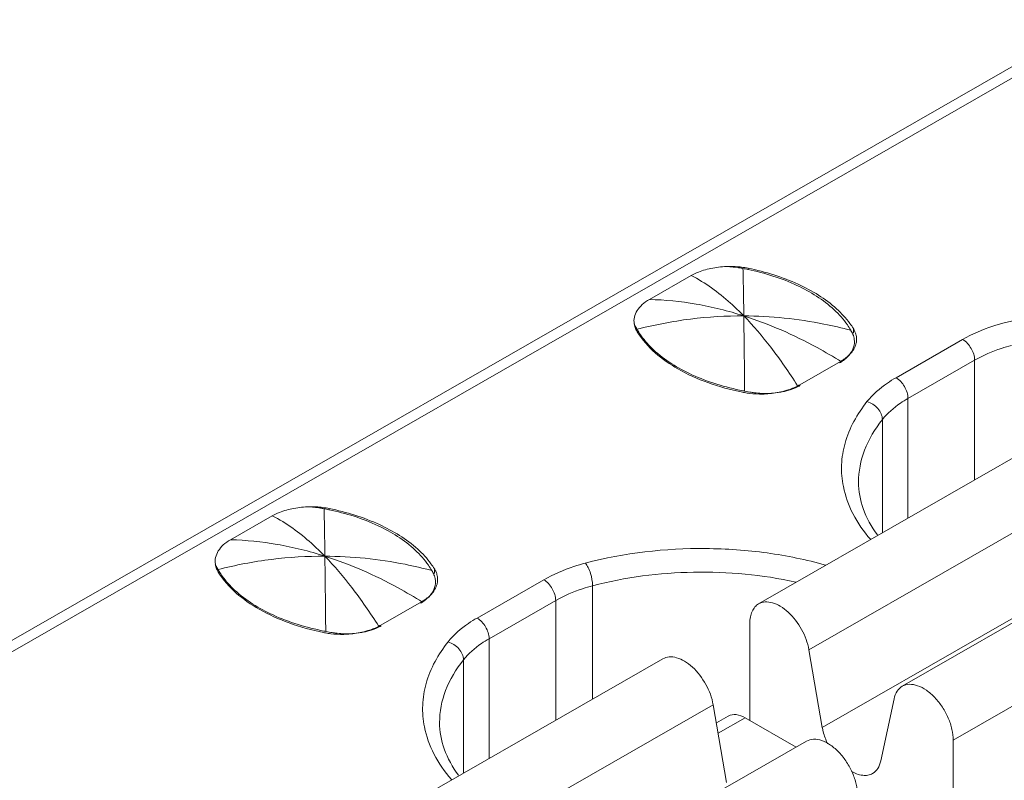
# Model space of a CAD drawing. Header units: centimetres. Extents: x -24.5 to 49.7, y -16.6 to 18.4.
# Tile 96 of 248: x -17.1 to -16.691, y -6.034 to -5.718. Entities that reach past the tile are written whole.
import ezdxf

# ---------------------------------------------------------------- set-up
doc = ezdxf.new("R2010")
doc.units = ezdxf.units.CM
doc.header["$MEASUREMENT"] = 0
doc.layers.add('layer 1', color=7, linetype='Continuous')

msp = doc.modelspace()

# ---------------------------------------------------------------- linework, layer by layer
at = {"layer": 'layer 1', "color": 1, "lineweight": 0}
msp.add_open_spline([(24.98821, 18.39808), (24.98821, 18.39808), (24.98821, -16.60193), (24.98821, -16.60193), (24.98821, -16.60193), (-24.51772, -16.60193), (-24.51772, -16.60193), (-24.51772, -16.60193), (-24.51772, 18.39808), (-24.51772, 18.39808), (-24.51772, 18.39808), (24.98821, 18.39808), (24.98821, 18.39808)], degree=3, knots=[0, 0, 0, 0, 0.25, 0.25, 0.25, 0.5, 0.5, 0.5, 0.75, 0.75, 0.75, 1, 1, 1, 1], dxfattribs=at)
at = {"layer": 'layer 1', "color": 5, "lineweight": 0}
msp.add_open_spline([(-23.26688, 17.18067), (-23.26688, 17.18067), (-23.26688, -15.60944), (-23.26688, -15.60944), (-23.26688, -15.60944), (23.98644, -15.60944), (23.98644, -15.60944)], degree=3, knots=[0, 0, 0, 0, 0.5, 0.5, 0.5, 1, 1, 1, 1], dxfattribs=at)
at = {"layer": 'layer 1', "lineweight": 9}
for points in [[(-18.95873, -7.952), (-18.95873, -7.952), (-13.17496, -4.63457), (-13.17496, -4.63457)], [(-18.91328, -7.95642), (-18.91328, -7.95642), (-13.12951, -4.63898), (-13.12951, -4.63898)], [(-17.42464, -6.15989), (-17.42464, -6.15989), (-15.68056, -5.15954), (-15.68056, -5.15954)], [(-15.67357, -5.16021), (-15.67357, -5.16021), (-17.41765, -6.16058), (-17.41765, -6.16058)], [(-17.05368, -6.37504), (-17.05368, -6.37504), (-15.29967, -5.36898), (-15.29967, -5.36898)], [(-17.02262, -6.39286), (-17.02262, -6.39286), (-15.26861, -5.38679), (-15.26861, -5.38679)], [(-15.25867, -5.41546), (-15.25867, -5.41546), (-17.00274, -6.41582), (-17.00274, -6.41582)], [(-16.80267, -5.82028), (-16.80359, -5.82023), (-16.8045, -5.82021), (-16.80542, -5.82023)], [(-16.80153, -5.82068), (-16.80197, -5.82062), (-16.80242, -5.82056), (-16.80286, -5.82052)], [(-16.7972, -5.82098), (-16.799, -5.82061), (-16.80083, -5.82038), (-16.80267, -5.82028)], [(-16.80081, -5.8208), (-16.80105, -5.82076), (-16.80129, -5.82072), (-16.80153, -5.82068)], [(-16.83822, -5.83393), (-16.83822, -5.83393), (-16.8209, -5.82399), (-16.8209, -5.82399)], [(-16.79937, -5.82105), (-16.79985, -5.82096), (-16.80033, -5.82087), (-16.80081, -5.8208)], [(-16.79728, -5.82146), (-16.79798, -5.82132), (-16.79867, -5.82118), (-16.79937, -5.82105)], [(-16.7972, -5.82098), (-16.7972, -5.82098), (-16.7972, -5.82163), (-16.7972, -5.82163)], [(-16.84429, -5.84512), (-16.84439, -5.84477), (-16.84445, -5.84441), (-16.8445, -5.84404)], [(-16.84407, -5.84573), (-16.84407, -5.84573), (-16.84407, -5.84508), (-16.84407, -5.84508)], [(-16.84407, -5.84508), (-16.84393, -5.84536), (-16.84378, -5.84562), (-16.84363, -5.84589)], [(-16.84363, -5.84589), (-16.84355, -5.84603), (-16.84348, -5.84616), (-16.8434, -5.84631)], [(-16.8434, -5.84631), (-16.84325, -5.84656), (-16.8431, -5.84681), (-16.84294, -5.84706)], [(-16.75441, -5.84711), (-16.75449, -5.84698), (-16.75457, -5.84684), (-16.75465, -5.8467)], [(-16.75397, -5.84796), (-16.75411, -5.84768), (-16.75426, -5.84739), (-16.75441, -5.84711)], [(-16.75354, -5.84602), (-16.75354, -5.84602), (-16.75354, -5.84796), (-16.75354, -5.84796)], [(-16.75336, -5.84632), (-16.75342, -5.84622), (-16.75348, -5.84612), (-16.75354, -5.84602)], [(-16.75274, -5.84765), (-16.7529, -5.84719), (-16.75311, -5.84675), (-16.75336, -5.84632)], [(-16.75311, -5.85149), (-16.75311, -5.85122), (-16.75313, -5.85095), (-16.75316, -5.85068)], [(-16.75314, -5.85214), (-16.75313, -5.85193), (-16.75311, -5.85171), (-16.75311, -5.85149)], [(-16.75265, -5.85297), (-16.7525, -5.85255), (-16.75239, -5.85212), (-16.75231, -5.85167)], [(-16.75231, -5.85167), (-16.75225, -5.85126), (-16.75222, -5.85084), (-16.75222, -5.85042)], [(-16.73583, -5.8664), (-16.73583, -5.8664), (-16.70817, -5.85054), (-16.70817, -5.85054)], [(-16.77579, -5.86937), (-16.77579, -5.86937), (-16.7589, -5.85968), (-16.7589, -5.85968)], [(-16.75929, -5.86029), (-16.75902, -5.86013), (-16.75876, -5.85998), (-16.75851, -5.85981)], [(-16.7032, -5.85914), (-16.7032, -5.85914), (-16.73087, -5.87501), (-16.73087, -5.87501)], [(-16.7032, -5.90888), (-16.7032, -5.90888), (-16.7032, -5.85914), (-16.7032, -5.85914)], [(-16.77672, -5.86972), (-16.77672, -5.86972), (-16.77647, -5.87011), (-16.77647, -5.87011)], [(-16.77651, -5.86977), (-16.77627, -5.86964), (-16.77603, -5.86951), (-16.77579, -5.86937)], [(-16.77647, -5.87011), (-16.77621, -5.86998), (-16.77595, -5.86984), (-16.77569, -5.86969)], [(-16.79961, -5.87245), (-16.79933, -5.8725), (-16.79905, -5.87256), (-16.79877, -5.87261)], [(-16.79945, -5.87181), (-16.7992, -5.87186), (-16.79894, -5.8719), (-16.79868, -5.87195)], [(-16.79877, -5.87261), (-16.79806, -5.87273), (-16.79734, -5.87285), (-16.79662, -5.87293)], [(-16.79651, -5.87236), (-16.79651, -5.87236), (-16.79868, -5.87195), (-16.79868, -5.87195)], [(-16.79662, -5.87293), (-16.79481, -5.87315), (-16.79299, -5.87323), (-16.79116, -5.8732)], [(-16.73087, -5.87501), (-16.73087, -5.87501), (-16.73087, -5.92475), (-16.73087, -5.92475)], [(-16.6587, -5.88335), (-16.6587, -5.88335), (-16.79286, -5.9603), (-16.79286, -5.9603)], [(-16.74151, -5.93085), (-16.74151, -5.93085), (-16.74151, -5.88379), (-16.74151, -5.88379)], [(-16.63783, -5.90243), (-16.63783, -5.90243), (-16.77199, -5.97938), (-16.77199, -5.97938)], [(-16.59907, -5.91755), (-16.59907, -5.91755), (-16.73323, -5.9945), (-16.73323, -5.9945)], [(-16.97658, -5.92003), (-16.9775, -5.91998), (-16.97842, -5.91996), (-16.97933, -5.91998)], [(-16.97544, -5.92043), (-16.97589, -5.92037), (-16.97633, -5.92031), (-16.97677, -5.92026)], [(-16.9711, -5.92074), (-16.97291, -5.92036), (-16.97474, -5.92013), (-16.97658, -5.92003)], [(-16.97472, -5.92055), (-16.97496, -5.92051), (-16.9752, -5.92048), (-16.97544, -5.92043)], [(-16.97328, -5.9208), (-16.97376, -5.92071), (-16.97424, -5.92062), (-16.97472, -5.92055)], [(-16.97119, -5.92122), (-16.97189, -5.92107), (-16.97258, -5.92093), (-16.97328, -5.9208)], [(-16.9711, -5.92074), (-16.9711, -5.92074), (-16.9711, -5.92138), (-16.9711, -5.92138)], [(-17.01213, -5.93368), (-17.01213, -5.93368), (-16.99481, -5.92374), (-16.99481, -5.92374)], [(-16.76643, -6.01161), (-16.76643, -6.01161), (-16.63227, -5.93466), (-16.63227, -5.93466)], [(-16.57791, -5.93991), (-16.57791, -5.93991), (-16.71207, -6.01687), (-16.71207, -6.01687)], [(-17.0182, -5.94488), (-17.01829, -5.94452), (-17.01836, -5.94416), (-17.01841, -5.94379)], [(-17.01799, -5.94548), (-17.01799, -5.94548), (-17.01799, -5.94484), (-17.01799, -5.94484)], [(-17.01799, -5.94484), (-17.01784, -5.94511), (-17.01769, -5.94538), (-17.01754, -5.94565)], [(-17.01754, -5.94565), (-17.01747, -5.94578), (-17.01739, -5.94592), (-17.0173, -5.94605)], [(-17.0173, -5.94605), (-17.01716, -5.94631), (-17.01701, -5.94656), (-17.01685, -5.94681)], [(-16.92833, -5.94687), (-16.9284, -5.94673), (-16.92848, -5.94659), (-16.92856, -5.94645)], [(-16.92788, -5.94771), (-16.92802, -5.94743), (-16.92817, -5.94714), (-16.92833, -5.94687)], [(-16.92745, -5.94577), (-16.92745, -5.94577), (-16.92745, -5.94771), (-16.92745, -5.94771)], [(-16.92727, -5.94608), (-16.92733, -5.94597), (-16.92739, -5.94587), (-16.92745, -5.94577)], [(-16.92664, -5.9474), (-16.92682, -5.94694), (-16.92703, -5.9465), (-16.92727, -5.94608)], [(-16.92703, -5.95124), (-16.92703, -5.95097), (-16.92704, -5.95071), (-16.92707, -5.95044)], [(-16.92706, -5.9519), (-16.92703, -5.95168), (-16.92703, -5.95146), (-16.92703, -5.95124)], [(-16.92656, -5.95272), (-16.92641, -5.9523), (-16.9263, -5.95187), (-16.92623, -5.95142)], [(-16.92623, -5.95142), (-16.92616, -5.95101), (-16.92612, -5.95059), (-16.92612, -5.95017)], [(-16.90975, -5.96616), (-16.90975, -5.96616), (-16.88208, -5.95029), (-16.88208, -5.95029)], [(-16.86182, -5.95279), (-16.86182, -5.95279), (-16.86182, -5.99985), (-16.86182, -5.99985)], [(-16.9497, -5.96912), (-16.9497, -5.96912), (-16.93281, -5.95943), (-16.93281, -5.95943)], [(-16.9332, -5.96004), (-16.93294, -5.95989), (-16.93268, -5.95973), (-16.93242, -5.95956)], [(-16.87711, -5.95889), (-16.87711, -5.95889), (-16.90478, -5.97476), (-16.90478, -5.97476)], [(-16.87711, -6.00863), (-16.87711, -6.00863), (-16.87711, -5.95889), (-16.87711, -5.95889)], [(-16.97336, -5.97156), (-16.9731, -5.9716), (-16.97284, -5.97165), (-16.97258, -5.9717)], [(-16.97043, -5.97212), (-16.97043, -5.97212), (-16.97258, -5.9717), (-16.97258, -5.9717)], [(-16.95063, -5.96947), (-16.95063, -5.96947), (-16.95038, -5.96986), (-16.95038, -5.96986)], [(-16.95043, -5.96952), (-16.95018, -5.96939), (-16.94994, -5.96926), (-16.9497, -5.96912)], [(-16.95038, -5.96986), (-16.95012, -5.96973), (-16.94985, -5.96959), (-16.9496, -5.96944)], [(-16.79653, -6.00868), (-16.79653, -6.00868), (-16.79653, -5.96841), (-16.79653, -5.96841)], [(-16.97352, -5.9722), (-16.97324, -5.97226), (-16.97296, -5.97231), (-16.97268, -5.97236)], [(-16.97268, -5.97236), (-16.97197, -5.97249), (-16.97125, -5.9726), (-16.97053, -5.97268)], [(-16.97053, -5.97268), (-16.96872, -5.9729), (-16.96689, -5.97299), (-16.96507, -5.97295)], [(-16.90478, -5.97476), (-16.90478, -5.97476), (-16.90478, -6.0245), (-16.90478, -6.0245)], [(-16.77199, -5.97938), (-16.77199, -5.97938), (-16.76643, -6.01161), (-16.76643, -6.01161)], [(-16.8326, -5.9831), (-16.8326, -5.9831), (-16.96676, -6.06005), (-16.96676, -6.06005)], [(-16.91542, -6.0306), (-16.91542, -6.0306), (-16.91542, -5.98354), (-16.91542, -5.98354)], [(-16.74217, -6.02552), (-16.74217, -6.02552), (-16.73661, -5.99967), (-16.73661, -5.99967)], [(-16.81174, -6.00218), (-16.81174, -6.00218), (-16.9459, -6.07913), (-16.9459, -6.07913)], [(-16.80618, -6.03441), (-16.80618, -6.03441), (-16.81174, -6.00218), (-16.81174, -6.00218)], [(-16.81043, -6.00974), (-16.81043, -6.00974), (-16.80547, -6.00689), (-16.80547, -6.00689)], [(-16.79847, -6.00757), (-16.79847, -6.00757), (-16.8097, -6.01401), (-16.8097, -6.01401)], [(-16.77725, -6.01975), (-16.77725, -6.01975), (-16.79847, -6.00757), (-16.79847, -6.00757)], [(-16.71207, -6.01687), (-16.71207, -6.01687), (-16.71207, -6.05786), (-16.71207, -6.05786)], [(-16.77298, -6.0173), (-16.77298, -6.0173), (-16.90714, -6.09425), (-16.90714, -6.09425)]]:
    msp.add_open_spline(points, degree=3, dxfattribs=at)
for points, knots in [([(-16.81784, -5.82254), (-16.81691, -5.82217), (-16.81595, -5.82186), (-16.81498, -5.82158), (-16.81397, -5.8213), (-16.81294, -5.82107), (-16.81192, -5.82088), (-16.81085, -5.82069), (-16.80978, -5.82054), (-16.80871, -5.82042), (-16.80761, -5.8203), (-16.80651, -5.82021), (-16.80542, -5.82023)], [0, 0, 0, 0, 0.25, 0.25, 0.25, 0.5, 0.5, 0.5, 0.75, 0.75, 0.75, 1, 1, 1, 1]), ([(-16.80286, -5.82052), (-16.80329, -5.82047), (-16.80372, -5.82045), (-16.80415, -5.8204), (-16.80458, -5.82035), (-16.80502, -5.82028), (-16.80545, -5.82026)], [0, 0, 0, 0, 0.5, 0.5, 0.5, 1, 1, 1, 1]), ([(-16.81784, -5.82254), (-16.81811, -5.82264), (-16.81838, -5.82276), (-16.81865, -5.82288), (-16.81942, -5.82321), (-16.82017, -5.82358), (-16.8209, -5.82399)], [0, 0, 0, 0, 0.5, 0.5, 0.5, 1, 1, 1, 1]), ([(-16.79902, -5.84075), (-16.80081, -5.83891), (-16.80266, -5.83712), (-16.80457, -5.83541), (-16.80953, -5.83096), (-16.81497, -5.82698), (-16.8209, -5.82399)], [0, 0, 0, 0, 0.5, 0.5, 0.5, 1, 1, 1, 1]), ([(-16.79937, -5.82105), (-16.79934, -5.82233), (-16.79931, -5.82361), (-16.79928, -5.82489), (-16.79917, -5.83018), (-16.79909, -5.83546), (-16.79902, -5.84075)], [0, 0, 0, 0, 0.5, 0.5, 0.5, 1, 1, 1, 1]), ([(-16.76155, -5.83819), (-16.76604, -5.83401), (-16.77136, -5.83072), (-16.77695, -5.8281), (-16.78344, -5.82506), (-16.7903, -5.82293), (-16.79728, -5.82146)], [0, 0, 0, 0, 0.5, 0.5, 0.5, 1, 1, 1, 1]), ([(-16.76051, -5.83782), (-16.76517, -5.83359), (-16.77064, -5.83027), (-16.77639, -5.82763), (-16.78304, -5.82458), (-16.79006, -5.82244), (-16.7972, -5.82098)], [0, 0, 0, 0, 0.5, 0.5, 0.5, 1, 1, 1, 1]), ([(-16.8445, -5.84404), (-16.8447, -5.84314), (-16.84463, -5.84219), (-16.84442, -5.84128), (-16.84419, -5.84032), (-16.84379, -5.83942), (-16.84329, -5.83858), (-16.84272, -5.83766), (-16.84202, -5.83683), (-16.84123, -5.83609), (-16.84032, -5.83524), (-16.83929, -5.83453), (-16.83822, -5.83393)], [0, 0, 0, 0, 0.25, 0.25, 0.25, 0.5, 0.5, 0.5, 0.75, 0.75, 0.75, 1, 1, 1, 1]), ([(-16.79902, -5.84075), (-16.80551, -5.83867), (-16.81213, -5.83702), (-16.81885, -5.83586), (-16.82525, -5.83475), (-16.83173, -5.8341), (-16.83822, -5.83393)], [0, 0, 0, 0, 0.5, 0.5, 0.5, 1, 1, 1, 1]), ([(-16.79902, -5.84075), (-16.80643, -5.84071), (-16.81385, -5.84116), (-16.82121, -5.84208), (-16.82868, -5.84302), (-16.8361, -5.84444), (-16.8434, -5.84631)], [0, 0, 0, 0, 0.5, 0.5, 0.5, 1, 1, 1, 1]), ([(-16.75465, -5.8467), (-16.75832, -5.84573), (-16.76202, -5.84487), (-16.76574, -5.84413), (-16.77669, -5.84196), (-16.78787, -5.8408), (-16.79902, -5.84075)], [0, 0, 0, 0, 0.5, 0.5, 0.5, 1, 1, 1, 1]), ([(-16.75851, -5.85981), (-16.76184, -5.85775), (-16.76521, -5.85577), (-16.76864, -5.85389), (-16.77833, -5.8486), (-16.78851, -5.8441), (-16.79902, -5.84075)], [0, 0, 0, 0, 0.5, 0.5, 0.5, 1, 1, 1, 1]), ([(-16.79902, -5.84075), (-16.79504, -5.84484), (-16.79136, -5.84921), (-16.78787, -5.85373), (-16.78391, -5.85888), (-16.78021, -5.86424), (-16.77672, -5.86972)], [0, 0, 0, 0, 0.5, 0.5, 0.5, 1, 1, 1, 1]), ([(-16.79868, -5.87195), (-16.79871, -5.869), (-16.79873, -5.86603), (-16.79876, -5.86307), (-16.79884, -5.85563), (-16.79892, -5.84819), (-16.79902, -5.84075)], [0, 0, 0, 0, 0.5, 0.5, 0.5, 1, 1, 1, 1]), ([(-16.75465, -5.8467), (-16.75508, -5.84595), (-16.75555, -5.84521), (-16.75604, -5.84449), (-16.75763, -5.84219), (-16.75951, -5.84009), (-16.76155, -5.83819)], [0, 0, 0, 0, 0.5, 0.5, 0.5, 1, 1, 1, 1]), ([(-16.75354, -5.84602), (-16.75399, -5.84529), (-16.75447, -5.84458), (-16.75498, -5.84389), (-16.7566, -5.84168), (-16.75848, -5.83966), (-16.76051, -5.83782)], [0, 0, 0, 0, 0.5, 0.5, 0.5, 1, 1, 1, 1]), ([(-16.59118, -5.84444), (-16.59911, -5.84219), (-16.60721, -5.84054), (-16.61538, -5.83941), (-16.62383, -5.83825), (-16.63235, -5.83764), (-16.6409, -5.83758), (-16.65774, -5.83744), (-16.67469, -5.83938), (-16.69093, -5.84365)], [0, 0, 0, 0, 0.333333, 0.333333, 0.333333, 0.666667, 0.666667, 0.666667, 1, 1, 1, 1]), ([(-16.84452, -5.84405), (-16.84449, -5.84414), (-16.84445, -5.84423), (-16.84442, -5.84432), (-16.84433, -5.84459), (-16.8442, -5.84484), (-16.84407, -5.84508)], [0, 0, 0, 0, 0.5, 0.5, 0.5, 1, 1, 1, 1]), ([(-16.84326, -5.84741), (-16.84338, -5.84723), (-16.84348, -5.84704), (-16.84359, -5.84685), (-16.84388, -5.8463), (-16.84413, -5.84573), (-16.84429, -5.84512)], [0, 0, 0, 0, 0.5, 0.5, 0.5, 1, 1, 1, 1]), ([(-16.69093, -5.84365), (-16.69251, -5.84406), (-16.69407, -5.84452), (-16.69562, -5.84503), (-16.69997, -5.84646), (-16.70421, -5.84827), (-16.70817, -5.85054)], [0, 0, 0, 0, 0.5, 0.5, 0.5, 1, 1, 1, 1]), ([(-16.84326, -5.84741), (-16.83925, -5.85387), (-16.83302, -5.85892), (-16.82635, -5.86275), (-16.82236, -5.86504), (-16.81821, -5.8669), (-16.81392, -5.86845), (-16.80927, -5.87013), (-16.80446, -5.87145), (-16.79961, -5.87245)], [0, 0, 0, 0, 0.333333, 0.333333, 0.333333, 0.666667, 0.666667, 0.666667, 1, 1, 1, 1]), ([(-16.84294, -5.84706), (-16.84253, -5.84775), (-16.84208, -5.84842), (-16.84161, -5.84907), (-16.84011, -5.85115), (-16.83837, -5.85307), (-16.8365, -5.85481)], [0, 0, 0, 0, 0.5, 0.5, 0.5, 1, 1, 1, 1]), ([(-16.75316, -5.85068), (-16.75318, -5.85045), (-16.75322, -5.85023), (-16.75327, -5.84999), (-16.75341, -5.84929), (-16.75366, -5.84861), (-16.75397, -5.84796)], [0, 0, 0, 0, 0.5, 0.5, 0.5, 1, 1, 1, 1]), ([(-16.75222, -5.85042), (-16.75222, -5.84972), (-16.75232, -5.84901), (-16.75251, -5.84833), (-16.75257, -5.8481), (-16.75265, -5.84787), (-16.75274, -5.84765)], [0, 0, 0, 0, 0.5, 0.5, 0.5, 1, 1, 1, 1]), ([(-16.75471, -5.85624), (-16.75449, -5.85592), (-16.75428, -5.85559), (-16.7541, -5.85525), (-16.75359, -5.85429), (-16.75324, -5.85323), (-16.75314, -5.85214)], [0, 0, 0, 0, 0.5, 0.5, 0.5, 1, 1, 1, 1]), ([(-16.75409, -5.85563), (-16.75394, -5.85542), (-16.75378, -5.8552), (-16.75364, -5.85498), (-16.75323, -5.85435), (-16.75289, -5.85368), (-16.75265, -5.85297)], [0, 0, 0, 0, 0.5, 0.5, 0.5, 1, 1, 1, 1]), ([(-16.7032, -5.85914), (-16.7032, -5.85744), (-16.70378, -5.85576), (-16.70466, -5.85424), (-16.70553, -5.85273), (-16.70669, -5.85139), (-16.70817, -5.85054)], [0, 0, 0, 0, 0.5, 0.5, 0.5, 1, 1, 1, 1]), ([(-16.6879, -5.85304), (-16.6893, -5.85341), (-16.69069, -5.85382), (-16.69207, -5.85427), (-16.69592, -5.85553), (-16.69969, -5.85713), (-16.7032, -5.85914)], [0, 0, 0, 0, 0.5, 0.5, 0.5, 1, 1, 1, 1]), ([(-16.8365, -5.85481), (-16.83186, -5.85913), (-16.82634, -5.8625), (-16.82055, -5.86515), (-16.81381, -5.86825), (-16.80669, -5.87038), (-16.79945, -5.87181)], [0, 0, 0, 0, 0.5, 0.5, 0.5, 1, 1, 1, 1]), ([(-16.7589, -5.85968), (-16.75841, -5.8594), (-16.75793, -5.8591), (-16.75746, -5.85878), (-16.75619, -5.8579), (-16.75502, -5.85685), (-16.75409, -5.85563)], [0, 0, 0, 0, 0.5, 0.5, 0.5, 1, 1, 1, 1]), ([(-16.75851, -5.85981), (-16.75812, -5.85955), (-16.75775, -5.85928), (-16.75738, -5.85899), (-16.75637, -5.8582), (-16.75545, -5.85729), (-16.75471, -5.85624)], [0, 0, 0, 0, 0.5, 0.5, 0.5, 1, 1, 1, 1]), ([(-16.78287, -5.87213), (-16.78229, -5.87199), (-16.78172, -5.87183), (-16.78115, -5.87165), (-16.77956, -5.87116), (-16.77799, -5.87055), (-16.77651, -5.86977)], [0, 0, 0, 0, 0.5, 0.5, 0.5, 1, 1, 1, 1]), ([(-16.73583, -5.8664), (-16.73706, -5.86711), (-16.73825, -5.86785), (-16.73942, -5.86865), (-16.74257, -5.87082), (-16.74551, -5.87337), (-16.74789, -5.87635)], [0, 0, 0, 0, 0.5, 0.5, 0.5, 1, 1, 1, 1]), ([(-16.73583, -5.8664), (-16.73436, -5.86725), (-16.7332, -5.86859), (-16.73232, -5.87011), (-16.73145, -5.87162), (-16.73087, -5.8733), (-16.73087, -5.87501)], [0, 0, 0, 0, 0.5, 0.5, 0.5, 1, 1, 1, 1]), ([(-16.79651, -5.87236), (-16.79588, -5.87248), (-16.79525, -5.87259), (-16.79462, -5.87267), (-16.79267, -5.87292), (-16.79071, -5.87301), (-16.78876, -5.87295)], [0, 0, 0, 0, 0.5, 0.5, 0.5, 1, 1, 1, 1]), ([(-16.79116, -5.8732), (-16.79045, -5.87318), (-16.78974, -5.87316), (-16.78903, -5.8731), (-16.78695, -5.87295), (-16.78488, -5.87263), (-16.78287, -5.87213)], [0, 0, 0, 0, 0.5, 0.5, 0.5, 1, 1, 1, 1]), ([(-16.78876, -5.87295), (-16.78822, -5.87294), (-16.78769, -5.8729), (-16.78715, -5.87287), (-16.78559, -5.87274), (-16.78404, -5.87252), (-16.78252, -5.87219)], [0, 0, 0, 0, 0.5, 0.5, 0.5, 1, 1, 1, 1]), ([(-16.78252, -5.87219), (-16.78197, -5.87207), (-16.78143, -5.87193), (-16.78089, -5.87178), (-16.77937, -5.87136), (-16.77788, -5.87081), (-16.77647, -5.87011)], [0, 0, 0, 0, 0.5, 0.5, 0.5, 1, 1, 1, 1]), ([(-16.74789, -5.87635), (-16.75196, -5.88143), (-16.75525, -5.88731), (-16.757, -5.8936), (-16.75782, -5.89653), (-16.7583, -5.89955), (-16.75842, -5.90259), (-16.75854, -5.90561), (-16.75829, -5.90866), (-16.7577, -5.91161)], [0, 0, 0, 0, 0.333333, 0.333333, 0.333333, 0.666667, 0.666667, 0.666667, 1, 1, 1, 1]), ([(-16.74151, -5.88379), (-16.74151, -5.88214), (-16.74228, -5.88052), (-16.74338, -5.87923), (-16.74458, -5.87782), (-16.74617, -5.8768), (-16.74789, -5.87635)], [0, 0, 0, 0, 0.5, 0.5, 0.5, 1, 1, 1, 1]), ([(-16.73087, -5.87501), (-16.73195, -5.87563), (-16.733, -5.87629), (-16.73403, -5.87699), (-16.73681, -5.8789), (-16.7394, -5.88115), (-16.74151, -5.88379)], [0, 0, 0, 0, 0.5, 0.5, 0.5, 1, 1, 1, 1]), ([(-16.74151, -5.88379), (-16.74457, -5.88762), (-16.74716, -5.89188), (-16.74891, -5.8965), (-16.75053, -5.90076), (-16.75142, -5.9053), (-16.75142, -5.90983)], [0, 0, 0, 0, 0.5, 0.5, 0.5, 1, 1, 1, 1]), ([(-16.75142, -5.90983), (-16.75142, -5.91353), (-16.75073, -5.91725), (-16.74949, -5.92076), (-16.7481, -5.92468), (-16.74602, -5.92834), (-16.74356, -5.93166)], [0, 0, 0, 0, 0.5, 0.5, 0.5, 1, 1, 1, 1]), ([(-16.7577, -5.91161), (-16.75692, -5.9155), (-16.75555, -5.91929), (-16.75374, -5.92284), (-16.75177, -5.92668), (-16.74928, -5.93024), (-16.74647, -5.9335)], [0, 0, 0, 0, 0.5, 0.5, 0.5, 1, 1, 1, 1]), ([(-16.99175, -5.9223), (-16.99202, -5.9224), (-16.99229, -5.92251), (-16.99256, -5.92263), (-16.99333, -5.92296), (-16.99409, -5.92333), (-16.99481, -5.92374)], [0, 0, 0, 0, 0.5, 0.5, 0.5, 1, 1, 1, 1]), ([(-16.99175, -5.9223), (-16.99081, -5.92193), (-16.98986, -5.92161), (-16.98889, -5.92134), (-16.98788, -5.92105), (-16.98686, -5.92083), (-16.98582, -5.92064), (-16.98476, -5.92044), (-16.98369, -5.92029), (-16.98262, -5.92017), (-16.98152, -5.92005), (-16.98043, -5.91996), (-16.97933, -5.91998)], [0, 0, 0, 0, 0.25, 0.25, 0.25, 0.5, 0.5, 0.5, 0.75, 0.75, 0.75, 1, 1, 1, 1]), ([(-16.97677, -5.92026), (-16.9772, -5.92022), (-16.97763, -5.92019), (-16.97806, -5.92015), (-16.97849, -5.9201), (-16.97893, -5.92003), (-16.97936, -5.92001)], [0, 0, 0, 0, 0.5, 0.5, 0.5, 1, 1, 1, 1]), ([(-16.97328, -5.9208), (-16.97325, -5.92208), (-16.97322, -5.92336), (-16.97319, -5.92464), (-16.97308, -5.92993), (-16.97301, -5.93521), (-16.97293, -5.9405)], [0, 0, 0, 0, 0.5, 0.5, 0.5, 1, 1, 1, 1]), ([(-16.93546, -5.93794), (-16.93995, -5.93376), (-16.94527, -5.93047), (-16.95086, -5.92785), (-16.95736, -5.92481), (-16.96421, -5.92268), (-16.97119, -5.92122)], [0, 0, 0, 0, 0.5, 0.5, 0.5, 1, 1, 1, 1]), ([(-16.93442, -5.93757), (-16.93908, -5.93334), (-16.94455, -5.93003), (-16.9503, -5.92738), (-16.95696, -5.92433), (-16.96397, -5.92219), (-16.9711, -5.92074)], [0, 0, 0, 0, 0.5, 0.5, 0.5, 1, 1, 1, 1]), ([(-16.97293, -5.9405), (-16.97472, -5.93865), (-16.97657, -5.93687), (-16.97849, -5.93516), (-16.98344, -5.93072), (-16.98888, -5.92673), (-16.99481, -5.92375)], [0, 0, 0, 0, 0.5, 0.5, 0.5, 1, 1, 1, 1]), ([(-17.01841, -5.94379), (-17.01861, -5.94289), (-17.01854, -5.94194), (-17.01832, -5.94103), (-17.0181, -5.94007), (-17.0177, -5.93917), (-17.0172, -5.93833), (-17.01664, -5.93741), (-17.01593, -5.93657), (-17.01514, -5.93584), (-17.01423, -5.935), (-17.0132, -5.93429), (-17.01213, -5.93368)], [0, 0, 0, 0, 0.25, 0.25, 0.25, 0.5, 0.5, 0.5, 0.75, 0.75, 0.75, 1, 1, 1, 1]), ([(-16.97293, -5.9405), (-16.97942, -5.93842), (-16.98605, -5.93677), (-16.99277, -5.9356), (-16.99917, -5.9345), (-17.00565, -5.93385), (-17.01213, -5.93368)], [0, 0, 0, 0, 0.5, 0.5, 0.5, 1, 1, 1, 1]), ([(-16.92856, -5.94645), (-16.92899, -5.9457), (-16.92946, -5.94496), (-16.92996, -5.94425), (-16.93154, -5.94195), (-16.93342, -5.93984), (-16.93546, -5.93794)], [0, 0, 0, 0, 0.5, 0.5, 0.5, 1, 1, 1, 1]), ([(-16.92745, -5.94577), (-16.9279, -5.94504), (-16.92838, -5.94433), (-16.92889, -5.94364), (-16.93051, -5.94143), (-16.93239, -5.93941), (-16.93442, -5.93757)], [0, 0, 0, 0, 0.5, 0.5, 0.5, 1, 1, 1, 1]), ([(-16.7651, -5.94418), (-16.77302, -5.94194), (-16.78112, -5.94029), (-16.78929, -5.93917), (-16.79774, -5.938), (-16.80626, -5.9374), (-16.81481, -5.93733), (-16.83165, -5.93719), (-16.84859, -5.93913), (-16.86484, -5.9434)], [0, 0, 0, 0, 0.333333, 0.333333, 0.333333, 0.666667, 0.666667, 0.666667, 1, 1, 1, 1]), ([(-16.97293, -5.9405), (-16.98034, -5.94046), (-16.98776, -5.94092), (-16.99512, -5.94184), (-17.0026, -5.94277), (-17.01001, -5.94419), (-17.01731, -5.94605)], [0, 0, 0, 0, 0.5, 0.5, 0.5, 1, 1, 1, 1]), ([(-16.97258, -5.9717), (-16.97261, -5.96874), (-16.97265, -5.96579), (-16.97267, -5.96282), (-16.97275, -5.95538), (-16.97283, -5.94794), (-16.97293, -5.9405)], [0, 0, 0, 0, 0.5, 0.5, 0.5, 1, 1, 1, 1]), ([(-16.97293, -5.9405), (-16.96896, -5.94459), (-16.96526, -5.94896), (-16.96178, -5.95348), (-16.95781, -5.95864), (-16.95412, -5.96399), (-16.95063, -5.96947)], [0, 0, 0, 0, 0.5, 0.5, 0.5, 1, 1, 1, 1]), ([(-16.93242, -5.95956), (-16.93574, -5.95749), (-16.93912, -5.95552), (-16.94255, -5.95364), (-16.95225, -5.94835), (-16.96242, -5.94385), (-16.97293, -5.9405)], [0, 0, 0, 0, 0.5, 0.5, 0.5, 1, 1, 1, 1]), ([(-16.92856, -5.94645), (-16.93223, -5.94548), (-16.93593, -5.94463), (-16.93965, -5.94388), (-16.9506, -5.9417), (-16.96178, -5.94054), (-16.97293, -5.9405)], [0, 0, 0, 0, 0.5, 0.5, 0.5, 1, 1, 1, 1]), ([(-16.86475, -5.94337), (-16.8643, -5.94393), (-16.86394, -5.94456), (-16.86362, -5.94521), (-16.86324, -5.946), (-16.86293, -5.94681), (-16.86267, -5.94765), (-16.86215, -5.94931), (-16.86182, -5.95106), (-16.86182, -5.95279)], [0, 0, 0, 0, 0.333333, 0.333333, 0.333333, 0.666667, 0.666667, 0.666667, 1, 1, 1, 1]), ([(-17.01843, -5.9438), (-17.01839, -5.94389), (-17.01836, -5.94399), (-17.01833, -5.94408), (-17.01824, -5.94434), (-17.01811, -5.94459), (-17.01799, -5.94484)], [0, 0, 0, 0, 0.5, 0.5, 0.5, 1, 1, 1, 1]), ([(-17.01718, -5.94716), (-17.01729, -5.94697), (-17.01739, -5.94679), (-17.0175, -5.9466), (-17.01779, -5.94605), (-17.01804, -5.94548), (-17.0182, -5.94488)], [0, 0, 0, 0, 0.5, 0.5, 0.5, 1, 1, 1, 1]), ([(-17.01718, -5.94716), (-17.01316, -5.95362), (-17.00693, -5.95867), (-17.00026, -5.9625), (-16.99626, -5.9648), (-16.99211, -5.96665), (-16.98783, -5.9682), (-16.98318, -5.96988), (-16.97837, -5.9712), (-16.97352, -5.9722)], [0, 0, 0, 0, 0.333333, 0.333333, 0.333333, 0.666667, 0.666667, 0.666667, 1, 1, 1, 1]), ([(-17.01685, -5.94681), (-17.01643, -5.9475), (-17.01599, -5.94817), (-17.01552, -5.94882), (-17.01401, -5.9509), (-17.01228, -5.95282), (-17.01041, -5.95456)], [0, 0, 0, 0, 0.5, 0.5, 0.5, 1, 1, 1, 1]), ([(-16.92612, -5.95017), (-16.92613, -5.94947), (-16.92623, -5.94876), (-16.92642, -5.94808), (-16.92649, -5.94785), (-16.92656, -5.94762), (-16.92664, -5.9474)], [0, 0, 0, 0, 0.5, 0.5, 0.5, 1, 1, 1, 1]), ([(-16.86484, -5.9434), (-16.86642, -5.94381), (-16.86798, -5.94428), (-16.86953, -5.94478), (-16.87387, -5.94621), (-16.87812, -5.94801), (-16.88208, -5.95029)], [0, 0, 0, 0, 0.5, 0.5, 0.5, 1, 1, 1, 1]), ([(-16.77744, -5.95124), (-16.79133, -5.94819), (-16.80563, -5.94688), (-16.8199, -5.94714), (-16.83405, -5.9474), (-16.84818, -5.94921), (-16.86182, -5.95279)], [0, 0, 0, 0, 0.5, 0.5, 0.5, 1, 1, 1, 1]), ([(-16.92707, -5.95044), (-16.9271, -5.95021), (-16.92713, -5.94998), (-16.92718, -5.94974), (-16.92732, -5.94904), (-16.92757, -5.94836), (-16.92788, -5.94771)], [0, 0, 0, 0, 0.5, 0.5, 0.5, 1, 1, 1, 1]), ([(-16.87711, -5.95889), (-16.87711, -5.95719), (-16.8777, -5.95551), (-16.87857, -5.95399), (-16.87944, -5.95248), (-16.88061, -5.95113), (-16.88208, -5.95029)], [0, 0, 0, 0, 0.5, 0.5, 0.5, 1, 1, 1, 1]), ([(-17.01041, -5.95456), (-17.00577, -5.95889), (-17.00026, -5.96225), (-16.99447, -5.96491), (-16.98772, -5.968), (-16.9806, -5.97013), (-16.97336, -5.97156)], [0, 0, 0, 0, 0.5, 0.5, 0.5, 1, 1, 1, 1]), ([(-16.93281, -5.95943), (-16.93232, -5.95915), (-16.93184, -5.95885), (-16.93137, -5.95853), (-16.9301, -5.95765), (-16.92893, -5.9566), (-16.928, -5.95538)], [0, 0, 0, 0, 0.5, 0.5, 0.5, 1, 1, 1, 1]), ([(-16.92862, -5.95599), (-16.9284, -5.95567), (-16.92819, -5.95534), (-16.92801, -5.955), (-16.9275, -5.95404), (-16.92715, -5.95298), (-16.92706, -5.9519)], [0, 0, 0, 0, 0.5, 0.5, 0.5, 1, 1, 1, 1]), ([(-16.928, -5.95538), (-16.92784, -5.95517), (-16.92769, -5.95495), (-16.92755, -5.95473), (-16.92715, -5.95411), (-16.9268, -5.95343), (-16.92656, -5.95272)], [0, 0, 0, 0, 0.5, 0.5, 0.5, 1, 1, 1, 1]), ([(-16.86182, -5.95279), (-16.86321, -5.95316), (-16.86461, -5.95357), (-16.86598, -5.95402), (-16.86983, -5.95528), (-16.8736, -5.95688), (-16.87711, -5.95889)], [0, 0, 0, 0, 0.5, 0.5, 0.5, 1, 1, 1, 1]), ([(-16.93242, -5.95956), (-16.93204, -5.9593), (-16.93166, -5.95903), (-16.93129, -5.95874), (-16.93028, -5.95795), (-16.92935, -5.95704), (-16.92862, -5.95599)], [0, 0, 0, 0, 0.5, 0.5, 0.5, 1, 1, 1, 1]), ([(-16.79286, -5.9603), (-16.79206, -5.95985), (-16.79114, -5.95958), (-16.79022, -5.9595), (-16.78919, -5.95942), (-16.78815, -5.95957), (-16.78715, -5.95984), (-16.786, -5.96017), (-16.7849, -5.96068), (-16.78387, -5.96129), (-16.78271, -5.96199), (-16.78162, -5.96283), (-16.78061, -5.96375), (-16.77837, -5.96579), (-16.77651, -5.96825), (-16.77504, -5.97092), (-16.77358, -5.97356), (-16.7725, -5.97642), (-16.77199, -5.97938)], [0, 0, 0, 0, 0.166667, 0.166667, 0.166667, 0.333333, 0.333333, 0.333333, 0.5, 0.5, 0.5, 0.666667, 0.666667, 0.666667, 0.833333, 0.833333, 0.833333, 1, 1, 1, 1]), ([(-16.79653, -5.96841), (-16.79653, -5.96751), (-16.79646, -5.96662), (-16.7963, -5.96574), (-16.79614, -5.96494), (-16.79592, -5.96416), (-16.79558, -5.96342), (-16.79528, -5.96276), (-16.7949, -5.96214), (-16.79442, -5.96159), (-16.79397, -5.96108), (-16.79344, -5.96064), (-16.79286, -5.9603)], [0, 0, 0, 0, 0.25, 0.25, 0.25, 0.5, 0.5, 0.5, 0.75, 0.75, 0.75, 1, 1, 1, 1]), ([(-16.90975, -5.96616), (-16.91097, -5.96686), (-16.91216, -5.96761), (-16.91333, -5.9684), (-16.91649, -5.97056), (-16.91942, -5.97312), (-16.92181, -5.9761)], [0, 0, 0, 0, 0.5, 0.5, 0.5, 1, 1, 1, 1]), ([(-16.90975, -5.96616), (-16.90827, -5.967), (-16.90711, -5.96834), (-16.90623, -5.96985), (-16.90536, -5.97137), (-16.90478, -5.97306), (-16.90478, -5.97476)], [0, 0, 0, 0, 0.5, 0.5, 0.5, 1, 1, 1, 1]), ([(-16.96507, -5.97295), (-16.96436, -5.97294), (-16.96365, -5.9729), (-16.96294, -5.97286), (-16.96086, -5.9727), (-16.9588, -5.97238), (-16.95677, -5.97188)], [0, 0, 0, 0, 0.5, 0.5, 0.5, 1, 1, 1, 1]), ([(-16.96266, -5.9727), (-16.96213, -5.97269), (-16.9616, -5.97266), (-16.96107, -5.97262), (-16.95951, -5.9725), (-16.95795, -5.97227), (-16.95642, -5.97193)], [0, 0, 0, 0, 0.5, 0.5, 0.5, 1, 1, 1, 1]), ([(-16.95677, -5.97188), (-16.9562, -5.97174), (-16.95563, -5.97158), (-16.95506, -5.97141), (-16.95347, -5.97092), (-16.9519, -5.9703), (-16.95043, -5.96952)], [0, 0, 0, 0, 0.5, 0.5, 0.5, 1, 1, 1, 1]), ([(-16.95642, -5.97193), (-16.95588, -5.97182), (-16.95533, -5.97168), (-16.9548, -5.97153), (-16.95328, -5.97111), (-16.95179, -5.97056), (-16.95038, -5.96986)], [0, 0, 0, 0, 0.5, 0.5, 0.5, 1, 1, 1, 1]), ([(-16.97043, -5.97212), (-16.96979, -5.97224), (-16.96916, -5.97234), (-16.96852, -5.97242), (-16.96658, -5.97267), (-16.96462, -5.97276), (-16.96266, -5.9727)], [0, 0, 0, 0, 0.5, 0.5, 0.5, 1, 1, 1, 1]), ([(-16.90478, -5.97476), (-16.90585, -5.97538), (-16.90691, -5.97604), (-16.90794, -5.97674), (-16.91072, -5.97865), (-16.91332, -5.98091), (-16.91542, -5.98354)], [0, 0, 0, 0, 0.5, 0.5, 0.5, 1, 1, 1, 1]), ([(-16.92181, -5.9761), (-16.92587, -5.98118), (-16.92916, -5.98706), (-16.93091, -5.99335), (-16.93173, -5.99628), (-16.93221, -5.99931), (-16.93233, -6.00234), (-16.93244, -6.00536), (-16.9322, -6.00841), (-16.93161, -6.01136)], [0, 0, 0, 0, 0.333333, 0.333333, 0.333333, 0.666667, 0.666667, 0.666667, 1, 1, 1, 1]), ([(-16.91542, -5.98354), (-16.91542, -5.98189), (-16.91618, -5.98027), (-16.91729, -5.97898), (-16.91849, -5.97757), (-16.92008, -5.97655), (-16.92181, -5.9761)], [0, 0, 0, 0, 0.5, 0.5, 0.5, 1, 1, 1, 1]), ([(-16.91542, -5.98354), (-16.91848, -5.98737), (-16.92108, -5.99163), (-16.92282, -5.99625), (-16.92443, -6.00051), (-16.92533, -6.00506), (-16.92533, -6.00958)], [0, 0, 0, 0, 0.5, 0.5, 0.5, 1, 1, 1, 1]), ([(-16.81174, -6.00218), (-16.81225, -5.99923), (-16.81333, -5.99637), (-16.81479, -5.99372), (-16.81627, -5.99105), (-16.81812, -5.98859), (-16.82036, -5.98654), (-16.82137, -5.98562), (-16.82246, -5.98479), (-16.82362, -5.98409), (-16.82466, -5.98348), (-16.82575, -5.98297), (-16.82691, -5.98264), (-16.8279, -5.98236), (-16.82894, -5.98222), (-16.82997, -5.98231), (-16.8309, -5.98238), (-16.83181, -5.98264), (-16.8326, -5.9831)], [0, 0, 0, 0, 0.166667, 0.166667, 0.166667, 0.333333, 0.333333, 0.333333, 0.5, 0.5, 0.5, 0.666667, 0.666667, 0.666667, 0.833333, 0.833333, 0.833333, 1, 1, 1, 1]), ([(-16.73661, -5.99967), (-16.73638, -5.99857), (-16.73599, -5.9975), (-16.73536, -5.99655), (-16.73482, -5.99572), (-16.73409, -5.99499), (-16.73323, -5.9945)], [0, 0, 0, 0, 0.5, 0.5, 0.5, 1, 1, 1, 1]), ([(-16.73323, -5.9945), (-16.73235, -5.994), (-16.73132, -5.99373), (-16.7303, -5.99369), (-16.72913, -5.99364), (-16.72797, -5.99387), (-16.72687, -5.99425), (-16.72558, -5.9947), (-16.72436, -5.99536), (-16.72324, -5.99614), (-16.72195, -5.99703), (-16.72078, -5.99807), (-16.71971, -5.9992), (-16.71855, -6.00042), (-16.71752, -6.00176), (-16.71659, -6.00316), (-16.71565, -6.0046), (-16.71483, -6.00611), (-16.71416, -6.00769), (-16.7135, -6.00921), (-16.71297, -6.01078), (-16.7126, -6.01239), (-16.71227, -6.01386), (-16.71207, -6.01536), (-16.71207, -6.01687)], [0, 0, 0, 0, 0.125, 0.125, 0.125, 0.25, 0.25, 0.25, 0.375, 0.375, 0.375, 0.5, 0.5, 0.5, 0.625, 0.625, 0.625, 0.75, 0.75, 0.75, 0.875, 0.875, 0.875, 1, 1, 1, 1]), ([(-16.79847, -6.00757), (-16.79963, -6.00691), (-16.80091, -6.00638), (-16.80225, -6.00627), (-16.80336, -6.00617), (-16.80452, -6.00635), (-16.80547, -6.00689)], [0, 0, 0, 0, 0.5, 0.5, 0.5, 1, 1, 1, 1]), ([(-16.93161, -6.01136), (-16.93084, -6.01526), (-16.92947, -6.01904), (-16.92765, -6.02259), (-16.92568, -6.02643), (-16.92319, -6.02999), (-16.92039, -6.03326)], [0, 0, 0, 0, 0.5, 0.5, 0.5, 1, 1, 1, 1]), ([(-16.92533, -6.00958), (-16.92533, -6.01328), (-16.92464, -6.017), (-16.9234, -6.02051), (-16.92202, -6.02443), (-16.91994, -6.02809), (-16.91747, -6.03141)], [0, 0, 0, 0, 0.5, 0.5, 0.5, 1, 1, 1, 1]), ([(-16.76643, -6.01161), (-16.76633, -6.01217), (-16.76621, -6.01273), (-16.76608, -6.01328), (-16.76564, -6.01505), (-16.76501, -6.01676), (-16.76423, -6.0184)], [0, 0, 0, 0, 0.5, 0.5, 0.5, 1, 1, 1, 1]), ([(-16.75182, -6.03967), (-16.75182, -6.03816), (-16.75202, -6.03666), (-16.75235, -6.03519), (-16.75272, -6.03358), (-16.75325, -6.032), (-16.7539, -6.03049), (-16.75458, -6.02892), (-16.75541, -6.0274), (-16.75634, -6.02597), (-16.75727, -6.02455), (-16.7583, -6.02323), (-16.75946, -6.022), (-16.76053, -6.02087), (-16.7617, -6.01983), (-16.76299, -6.01895), (-16.76411, -6.01817), (-16.76532, -6.01751), (-16.76662, -6.01706), (-16.76772, -6.01667), (-16.76888, -6.01644), (-16.77005, -6.01649), (-16.77108, -6.01654), (-16.7721, -6.0168), (-16.77298, -6.0173)], [0, 0, 0, 0, 0.125, 0.125, 0.125, 0.25, 0.25, 0.25, 0.375, 0.375, 0.375, 0.5, 0.5, 0.5, 0.625, 0.625, 0.625, 0.75, 0.75, 0.75, 0.875, 0.875, 0.875, 1, 1, 1, 1]), ([(-16.74556, -6.03069), (-16.7447, -6.0302), (-16.74398, -6.02947), (-16.74342, -6.02864), (-16.74281, -6.02769), (-16.74241, -6.02662), (-16.74217, -6.02552)], [0, 0, 0, 0, 0.5, 0.5, 0.5, 1, 1, 1, 1]), ([(-16.7545, -6.02973), (-16.75303, -6.0306), (-16.75138, -6.03128), (-16.74967, -6.03146), (-16.74894, -6.03154), (-16.7482, -6.03153), (-16.74748, -6.03139), (-16.74681, -6.03126), (-16.74615, -6.03103), (-16.74556, -6.03069)], [0, 0, 0, 0, 0.333333, 0.333333, 0.333333, 0.666667, 0.666667, 0.666667, 1, 1, 1, 1])]:
    msp.add_open_spline(points, degree=3, knots=knots, dxfattribs=at)

doc.saveas('drawing.dxf')
